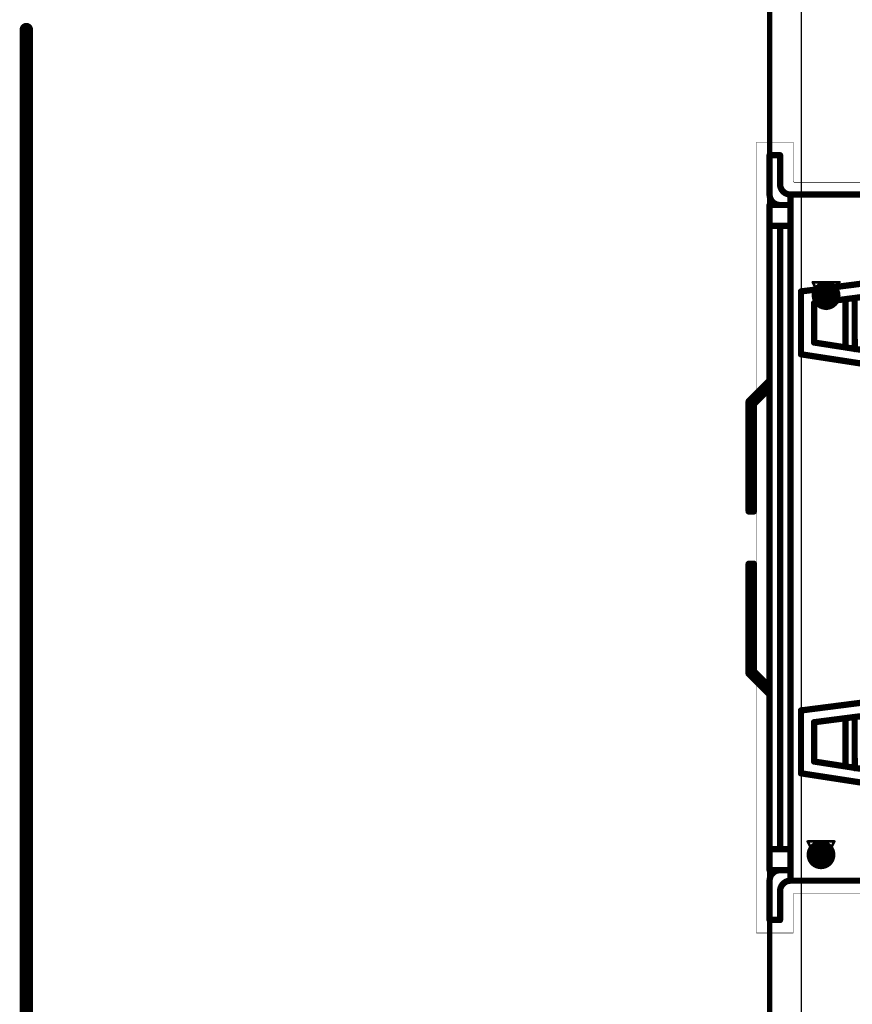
# Model space of a CAD drawing. Header units: millimetres. Extents: x 138 to 555, y 26 to 334.
# Tile 130 of 256: x 147 to 162, y 152 to 171. Entities that reach past the tile are written whole.
import ezdxf

# ---------------------------------------------------------------- set-up
doc = ezdxf.new("R2010")
doc.units = ezdxf.units.MM
for name, color, linetype in [('BottomLayer', 5, 'Continuous'), ('DrillDrawing', 1, 'Continuous'), ('KeepOutLayer', 6, 'Continuous'), ('Mechanical20', 56, 'Continuous'), ('Mechanical27', 56, 'Continuous'), ('Mechanical30', 56, 'Continuous'), ('MidLayer1', 16, 'Continuous'), ('MidLayer2', 76, 'Continuous'), ('MidLayer3', 90, 'Continuous'), ('MidLayer4', 156, 'Continuous'), ('MultiLayer', 9, 'Continuous'), ('TopLayer', 1, 'Continuous'), ('TopOverlay', 2, 'Continuous'), ('ViaHoleLayer', 16, 'Continuous')]:
    doc.layers.add(name, color=color, linetype=linetype)

# ---------------------------------------------------------------- blocks, each defined once
blk = doc.blocks.new('CON_DUAL_USB_TYPE_A_CONEXCON_5600_3081_804')
at = {"layer": 'Mechanical20', "const_width": 0.00999998}
for points in [[(-6.77500042, 0.47499778), (-6.77500042, 8.19999884)], [(6.7999991, 0.4499991), (6.7999991, 8.19999884)], [(-6.7999991, 0.4499991), (-7.55000014, 0.4499991)], [(-7.55000014, -0.2499995), (-7.55000014, 0.4499991)], [(-6.7999991, 0.4499991), (-6.77500042, 0.47499778)], [(7.55000014, 0.4499991), (6.7999991, 0.4499991)], [(7.55000014, -0.2499995), (7.55000014, 0.4499991)], [(-5.874999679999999, -0.2499995), (-7.55000014, -0.2499995)], [(7.55000014, -0.2499995), (-5.874999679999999, -0.2499995)]]:
    blk.add_lwpolyline(points, dxfattribs=at)
at = {"layer": 'Mechanical20', "const_width": 0.00499872}
for points in [[(-7.5524995, 0.4499991, 1), (-7.54750078, 0.4499991, 1)], [(-7.5524995, 0.4499991, 1), (-7.54750078, 0.4499991, 1)], [(-6.80249846, 0.4499991, 1), (-6.797499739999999, 0.4499991, 1)], [(-6.80249846, 0.4499991, 1), (-6.797499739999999, 0.4499991, 1)], [(-6.777499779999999, 0.47499778, 1), (-6.77250106, 0.47499778, 1)], [(-6.777499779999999, 0.47499778, 1), (-6.77250106, 0.47499778, 1)], [(6.797499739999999, 0.4499991, 1), (6.80249846, 0.4499991, 1)], [(6.797499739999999, 0.4499991, 1), (6.80249846, 0.4499991, 1)], [(7.54750078, 0.4499991, 1), (7.5524995, 0.4499991, 1)], [(7.54750078, 0.4499991, 1), (7.5524995, 0.4499991, 1)], [(-7.5524995, -0.2499995, 1), (-7.54750078, -0.2499995, 1)], [(-7.5524995, -0.2499995, 1), (-7.54750078, -0.2499995, 1)], [(-5.87749904, -0.2499995, 1), (-5.872500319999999, -0.2499995, 1)], [(-5.87749904, -0.2499995, 1), (-5.872500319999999, -0.2499995, 1)], [(7.54750078, -0.2499995, 1), (7.5524995, -0.2499995, 1)], [(7.54750078, -0.2499995, 1), (7.5524995, -0.2499995, 1)]]:
    blk.add_lwpolyline(points, format="xyb", close=True, dxfattribs=at)
at = {"layer": 'Mechanical27', "const_width": 0.00999998}
for points in [[(-6.5499996, 0.3999992), (-6.5499996, 17.84999986)], [(6.5499996, 0.3999992), (6.5499996, 17.84999986)], [(-4.70000076, 0.5999987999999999), (-5.69999876, 8.40000098)], [(-4.47499994, 0.85000084), (-5.449999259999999, 8.40000098)], [(-3.7249989, 0.85000084), (-2.54999998, 8.40000098)], [(-3.50000062, 0.5999987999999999), (-2.30000048, 8.40000098)], [(3.29999848, 0.5999987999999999), (2.30000048, 8.40000098)], [(3.5249993, 0.85000084), (2.54999998, 8.40000098)], [(4.27500034, 0.85000084), (5.449999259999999, 8.40000098)], [(4.49999862, 0.5999987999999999), (5.69999876, 8.40000098)], [(-3.63162088, 1.44999964), (-4.55248264, 1.44999964)], [(4.368378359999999, 1.44999964), (3.4475166, 1.44999964)], [(-3.7249989, 0.85000084), (-4.47499994, 0.85000084)], [(4.27500034, 0.85000084), (3.5249993, 0.85000084)], [(-3.50000062, 0.5999987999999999), (-4.70000076, 0.5999987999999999)], [(4.49999862, 0.5999987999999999), (3.29999848, 0.5999987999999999)], [(-6.35, 0.3999992), (-6.5499996, 0.3999992)], [(6.5499996, 0.3999992), (-6.5499996, 0.3999992)], [(-6.35, 0), (-6.35, 0.3999992)], [(-5.9500008, 0), (-5.9500008, 0.3999992)], [(5.9500008, 0.1999996), (5.9500008, 0.3999992)], [(6.34999746, -2.54e-06), (6.34999746, 0.39999666)], [(-6.750001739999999, 0.1999996), (-7.300000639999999, 0.1999996)], [(-7.300000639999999, 0), (-7.300000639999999, 0.1999996)], [(-6.750001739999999, 0.1999996), (-6.7499992, 0.20000214)], [(5.9500008, 0.1999996), (-5.9500008, 0.1999996)], [(5.9500008, 0), (5.9500008, 0.1999996)], [(6.7499992, 0.19999706), (6.74999666, 0.1999996)], [(7.2999981, 0.19999706), (6.7499992, 0.19999706)], [(7.2999981, -2.54e-06), (7.2999981, 0.19999706)], [(-6.550002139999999, 0), (-7.300000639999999, 0)], [(-6.550002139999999, 0), (-6.5499996, 2.54e-06)], [(-6.34999746, -2.54e-06), (-6.35, 0)], [(6.34999746, -2.54e-06), (-6.34999746, -2.54e-06)], [(-2.59999988, -0.3999992), (-2.99999908, 0)], [(-2.54999998, -0.2999994), (-2.84999938, 0)], [(2.54999998, -0.2999994), (2.84999938, 0)], [(2.59999988, -0.3999992), (2.99999908, 0)], [(6.5499996, -2.54e-06), (6.54999706, 0)], [(7.2999981, -2.54e-06), (6.5499996, -2.54e-06)], [(-0.499999, -0.2999994), (-2.54999998, -0.2999994)], [(-0.499999, -0.3999992), (-0.499999, -0.2999994)], [(0.499999, -0.3999992), (0.499999, -0.2999994)], [(2.54999998, -0.2999994), (0.499999, -0.2999994)], [(-0.499999, -0.3999992), (-2.59999988, -0.3999992)], [(2.59999988, -0.3999992), (0.499999, -0.3999992)]]:
    blk.add_lwpolyline(points, dxfattribs=at)
at = {"layer": 'Mechanical27', "const_width": 0.00499872}
for points in [[(-4.554982, 1.44999964, 1), (-4.54998328, 1.44999964, 1)], [(-3.63412024, 1.44999964, 1), (-3.62912152, 1.44999964, 1)], [(3.44501724, 1.44999964, 1), (3.45001596, 1.44999964, 1)], [(4.365879, 1.44999964, 1), (4.37087772, 1.44999964, 1)], [(-4.4774993, 0.85000084, 1), (-4.47250058, 0.85000084, 1)], [(-4.4774993, 0.85000084, 1), (-4.47250058, 0.85000084, 1)], [(-3.72749826, 0.85000084, 1), (-3.72249954, 0.85000084, 1)], [(-3.72749826, 0.85000084, 1), (-3.72249954, 0.85000084, 1)], [(3.52249994, 0.85000084, 1), (3.52749866, 0.85000084, 1)], [(3.52249994, 0.85000084, 1), (3.52749866, 0.85000084, 1)], [(4.272500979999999, 0.85000084, 1), (4.2774997, 0.85000084, 1)], [(4.272500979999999, 0.85000084, 1), (4.2774997, 0.85000084, 1)], [(-4.70250012, 0.5999987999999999, 1), (-4.6975014, 0.5999987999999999, 1)], [(-4.70250012, 0.5999987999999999, 1), (-4.6975014, 0.5999987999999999, 1)], [(-3.50249998, 0.5999987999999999, 1), (-3.49750126, 0.5999987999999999, 1)], [(-3.50249998, 0.5999987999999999, 1), (-3.49750126, 0.5999987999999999, 1)], [(3.29749912, 0.5999987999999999, 1), (3.30249784, 0.5999987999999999, 1)], [(3.29749912, 0.5999987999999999, 1), (3.30249784, 0.5999987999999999, 1)], [(4.49749926, 0.5999987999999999, 1), (4.502497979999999, 0.5999987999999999, 1)], [(4.49749926, 0.5999987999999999, 1), (4.502497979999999, 0.5999987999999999, 1)], [(-6.552498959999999, 0.3999992, 1), (-6.54750024, 0.3999992, 1)], [(-6.552498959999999, 0.3999992, 1), (-6.54750024, 0.3999992, 1)], [(-6.552498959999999, 0.3999992, 1), (-6.54750024, 0.3999992, 1)], [(-6.552498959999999, 0.3999992, 1), (-6.54750024, 0.3999992, 1)], [(-6.352499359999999, 0.3999992, 1), (-6.34750064, 0.3999992, 1)], [(-6.352499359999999, 0.3999992, 1), (-6.34750064, 0.3999992, 1)], [(-5.95250016, 0.3999992, 1), (-5.94750144, 0.3999992, 1)], [(5.94750144, 0.3999992, 1), (5.95250016, 0.3999992, 1)], [(6.347498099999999, 0.39999666, 1), (6.35249682, 0.39999666, 1)], [(6.547497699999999, 0.39999666, 1), (6.55249642, 0.39999666, 1)], [(6.54750024, 0.3999992, 1), (6.552498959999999, 0.3999992, 1)], [(6.54750024, 0.3999992, 1), (6.552498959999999, 0.3999992, 1)], [(-7.302499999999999, 0.1999996, 1), (-7.29750128, 0.1999996, 1)], [(-7.302499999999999, 0.1999996, 1), (-7.29750128, 0.1999996, 1)], [(-6.7525011, 0.1999996, 1), (-6.747502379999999, 0.1999996, 1)], [(-6.7525011, 0.1999996, 1), (-6.747502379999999, 0.1999996, 1)], [(-6.752498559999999, 0.20000214, 1), (-6.74749984, 0.20000214, 1)], [(-6.752498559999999, 0.20000214, 1), (-6.74749984, 0.20000214, 1)], [(-6.352499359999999, 0.1999996, 1), (-6.34750064, 0.1999996, 1)], [(-5.95250016, 0.1999996, 1), (-5.94750144, 0.1999996, 1)], [(5.94750144, 0.1999996, 1), (5.95250016, 0.1999996, 1)], [(5.94750144, 0.1999996, 1), (5.95250016, 0.1999996, 1)], [(5.94750144, 0.1999996, 1), (5.95250016, 0.1999996, 1)], [(6.347498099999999, 0.19999706, 1), (6.35249682, 0.19999706, 1)], [(6.7474973, 0.1999996, 1), (6.75249602, 0.1999996, 1)], [(6.7474973, 0.1999996, 1), (6.75249602, 0.1999996, 1)], [(6.74749984, 0.19999706, 1), (6.752498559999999, 0.19999706, 1)], [(6.74749984, 0.19999706, 1), (6.752498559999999, 0.19999706, 1)], [(7.29749874, 0.19999706, 1), (7.30249746, 0.19999706, 1)], [(7.29749874, 0.19999706, 1), (7.30249746, 0.19999706, 1)], [(-7.302499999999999, 0, 1), (-7.29750128, 0, 1)], [(-7.302499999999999, 0, 1), (-7.29750128, 0, 1)], [(-6.5525015, 0, 1), (-6.547502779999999, 0, 1)], [(-6.5525015, 0, 1), (-6.547502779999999, 0, 1)], [(-6.552498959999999, 2.54e-06, 1), (-6.54750024, 2.54e-06, 1)], [(-6.552498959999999, 2.54e-06, 1), (-6.54750024, 2.54e-06, 1)], [(-6.352499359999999, 0, 1), (-6.34750064, 0, 1)], [(-6.352499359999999, 0, 1), (-6.34750064, 0, 1)], [(-6.35249682, -2.54e-06, 1), (-6.347498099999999, -2.54e-06, 1)], [(-6.35249682, -2.54e-06, 1), (-6.347498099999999, -2.54e-06, 1)], [(-5.95250016, 0, 1), (-5.94750144, 0, 1)], [(-3.00249844, 0, 1), (-2.99749972, 0, 1)], [(-2.85249874, 0, 1), (-2.84750002, 0, 1)], [(2.84750002, 0, 1), (2.85249874, 0, 1)], [(2.99749972, 0, 1), (3.00249844, 0, 1)], [(5.94750144, 0, 1), (5.95250016, 0, 1)], [(6.347498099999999, -2.54e-06, 1), (6.35249682, -2.54e-06, 1)], [(6.347498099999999, -2.54e-06, 1), (6.35249682, -2.54e-06, 1)], [(6.547497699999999, 0, 1), (6.55249642, 0, 1)], [(6.547497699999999, 0, 1), (6.55249642, 0, 1)], [(6.54750024, -2.54e-06, 1), (6.552498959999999, -2.54e-06, 1)], [(6.54750024, -2.54e-06, 1), (6.552498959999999, -2.54e-06, 1)], [(7.29749874, -2.54e-06, 1), (7.30249746, -2.54e-06, 1)], [(7.29749874, -2.54e-06, 1), (7.30249746, -2.54e-06, 1)], [(-2.55249934, -0.2999994, 1), (-2.54750062, -0.2999994, 1)], [(-2.55249934, -0.2999994, 1), (-2.54750062, -0.2999994, 1)], [(-0.5024983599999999, -0.2999994, 1), (-0.49749964, -0.2999994, 1)], [(-0.5024983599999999, -0.2999994, 1), (-0.49749964, -0.2999994, 1)], [(0.49749964, -0.2999994, 1), (0.5024983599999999, -0.2999994, 1)], [(0.49749964, -0.2999994, 1), (0.5024983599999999, -0.2999994, 1)], [(2.54750062, -0.2999994, 1), (2.55249934, -0.2999994, 1)], [(2.54750062, -0.2999994, 1), (2.55249934, -0.2999994, 1)], [(-2.60249924, -0.3999992, 1), (-2.59750052, -0.3999992, 1)], [(-2.60249924, -0.3999992, 1), (-2.59750052, -0.3999992, 1)], [(-0.5024983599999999, -0.3999992, 1), (-0.49749964, -0.3999992, 1)], [(-0.5024983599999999, -0.3999992, 1), (-0.49749964, -0.3999992, 1)], [(0.49749964, -0.3999992, 1), (0.5024983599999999, -0.3999992, 1)], [(0.49749964, -0.3999992, 1), (0.5024983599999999, -0.3999992, 1)], [(2.59750052, -0.3999992, 1), (2.60249924, -0.3999992, 1)], [(2.59750052, -0.3999992, 1), (2.60249924, -0.3999992, 1)]]:
    blk.add_lwpolyline(points, format="xyb", close=True, dxfattribs=at)
at = {"layer": 'Mechanical27', "const_width": 0.00999998}
for points in [[(-6.5499996, 0.3999992, -0.4142098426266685), (-6.7499992, 0.20000214)], [(6.74999666, 0.1999996, -0.4142098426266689), (6.54999706, 0.39999666)], [(-6.35, 0.1999996, -0.4142098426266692), (-6.5499996, 2.54e-06)], [(6.54999706, 0, -0.4142098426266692), (6.34999746, 0.19999706)]]:
    blk.add_lwpolyline(points, format="xyb", dxfattribs=at)
at = {"layer": 'TopOverlay', "const_width": 0.11999976}
for points in [[(-4.70000076, 0.6000013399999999), (-5.69999876, 8.40000352)], [(-4.47499994, 0.85000338), (-5.449999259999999, 8.40000352)], [(-3.7249989, 0.85000338), (-2.54999998, 8.40000352)], [(-3.50000062, 0.6000013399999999), (-2.30000048, 8.40000352)], [(3.29999848, 0.6000013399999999), (2.30000048, 8.40000352)], [(3.5249993, 0.85000338), (2.54999998, 8.40000352)], [(4.27500034, 0.85000338), (5.449999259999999, 8.40000352)], [(4.49999862, 0.6000013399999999), (5.69999876, 8.40000352)], [(-6.5499996, 0.40000174), (-6.5499996, 8.22500006)], [(6.5499996, 0.40000174), (6.5499996, 8.22500006)], [(-4.57499974, 1.62435286), (-3.60000042, 1.6250031)], [(-3.63162088, 1.45000218), (-4.55248264, 1.45000218)], [(3.4249995, 1.62435286), (4.39999882, 1.6250031)], [(4.368378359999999, 1.45000218), (3.4475166, 1.45000218)], [(-3.7249989, 0.85000338), (-4.47499994, 0.85000338)], [(4.27500034, 0.85000338), (3.5249993, 0.85000338)], [(-3.50000062, 0.6000013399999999), (-4.70000076, 0.6000013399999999)], [(4.49999862, 0.6000013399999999), (3.29999848, 0.6000013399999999)], [(-6.35, 0.40000174), (-6.5499996, 0.40000174)], [(6.5499996, 0.40000174), (-6.5499996, 0.40000174)], [(-6.35, 2.54e-06), (-6.35, 0.40000174)], [(-5.9500008, 2.54e-06), (-5.9500008, 0.40000174)], [(5.9500008, 0.20000214), (5.9500008, 0.40000174)], [(6.34999746, 0), (6.34999746, 0.3999992)], [(-6.750001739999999, 0.20000214), (-7.300000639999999, 0.20000214)], [(-7.300000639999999, 2.54e-06), (-7.300000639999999, 0.20000214)], [(-6.750001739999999, 0.20000214), (-6.7499992, 0.20000468)], [(5.9500008, 0.20000214), (-5.9500008, 0.20000214)], [(5.9500008, 2.54e-06), (5.9500008, 0.20000214)], [(6.7499992, 0.1999996), (6.74999666, 0.20000214)], [(7.2999981, 0.1999996), (6.7499992, 0.1999996)], [(7.2999981, 0), (7.2999981, 0.1999996)], [(-6.550002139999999, 2.54e-06), (-7.300000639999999, 2.54e-06)], [(-6.550002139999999, 2.54e-06), (-6.5499996, 5.08e-06)], [(-6.34999746, 0), (-6.35, 2.54e-06)], [(6.34999746, 0), (-6.34999746, 0)], [(-2.59999988, -0.39999666), (-2.99999908, 2.54e-06)], [(-2.54999998, -0.29999686), (-2.84999938, 2.54e-06)], [(2.54999998, -0.29999686), (2.84999938, 2.54e-06)], [(2.59999988, -0.39999666), (2.99999908, 2.54e-06)], [(6.5499996, 0), (6.54999706, 2.54e-06)], [(7.2999981, 0), (6.5499996, 0)], [(-0.499999, -0.39999666), (-2.59999988, -0.39999666)], [(-0.499999, -0.29999686), (-2.54999998, -0.29999686)], [(-0.499999, -0.39999666), (-0.499999, -0.29999686)], [(0.499999, -0.39999666), (0.499999, -0.29999686)], [(2.54999998, -0.29999686), (0.499999, -0.29999686)], [(2.59999988, -0.39999666), (0.499999, -0.39999666)]]:
    blk.add_lwpolyline(points, dxfattribs=at)
at = {"layer": 'TopOverlay', "const_width": 0.05999988}
for points in [[(-4.60499968, 1.62435286, 1), (-4.544999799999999, 1.62435286, 1)], [(-4.58248258, 1.45000218, 1), (-4.522482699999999, 1.45000218, 1)], [(-3.66162082, 1.45000218, 1), (-3.60162094, 1.45000218, 1)], [(-3.63000036, 1.6250031, 1), (-3.57000048, 1.6250031, 1)], [(3.39499956, 1.62435286, 1), (3.45499944, 1.62435286, 1)], [(3.41751666, 1.45000218, 1), (3.47751654, 1.45000218, 1)], [(4.33837842, 1.45000218, 1), (4.3983783, 1.45000218, 1)], [(4.36999888, 1.6250031, 1), (4.42999876, 1.6250031, 1)], [(-4.50499988, 0.85000338, 1), (-4.444999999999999, 0.85000338, 1)], [(-4.50499988, 0.85000338, 1), (-4.444999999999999, 0.85000338, 1)], [(-3.75499884, 0.85000338, 1), (-3.69499896, 0.85000338, 1)], [(-3.75499884, 0.85000338, 1), (-3.69499896, 0.85000338, 1)], [(3.49499936, 0.85000338, 1), (3.55499924, 0.85000338, 1)], [(3.49499936, 0.85000338, 1), (3.55499924, 0.85000338, 1)], [(4.245000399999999, 0.85000338, 1), (4.30500028, 0.85000338, 1)], [(4.245000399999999, 0.85000338, 1), (4.30500028, 0.85000338, 1)], [(-4.7300007, 0.6000013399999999, 1), (-4.670000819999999, 0.6000013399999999, 1)], [(-4.7300007, 0.6000013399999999, 1), (-4.670000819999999, 0.6000013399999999, 1)], [(-3.53000056, 0.6000013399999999, 1), (-3.47000068, 0.6000013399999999, 1)], [(-3.53000056, 0.6000013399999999, 1), (-3.47000068, 0.6000013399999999, 1)], [(3.26999854, 0.6000013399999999, 1), (3.32999842, 0.6000013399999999, 1)], [(3.26999854, 0.6000013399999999, 1), (3.32999842, 0.6000013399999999, 1)], [(4.46999868, 0.6000013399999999, 1), (4.52999856, 0.6000013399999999, 1)], [(4.46999868, 0.6000013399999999, 1), (4.52999856, 0.6000013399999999, 1)], [(-6.579999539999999, 0.40000174, 1), (-6.51999966, 0.40000174, 1)], [(-6.579999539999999, 0.40000174, 1), (-6.51999966, 0.40000174, 1)], [(-6.579999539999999, 0.40000174, 1), (-6.51999966, 0.40000174, 1)], [(-6.579999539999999, 0.40000174, 1), (-6.51999966, 0.40000174, 1)], [(-6.379999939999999, 0.40000174, 1), (-6.32000006, 0.40000174, 1)], [(-6.379999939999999, 0.40000174, 1), (-6.32000006, 0.40000174, 1)], [(-5.980000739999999, 0.40000174, 1), (-5.92000086, 0.40000174, 1)], [(5.92000086, 0.40000174, 1), (5.980000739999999, 0.40000174, 1)], [(6.319997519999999, 0.3999992, 1), (6.3799974, 0.3999992, 1)], [(6.519997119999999, 0.3999992, 1), (6.579997, 0.3999992, 1)], [(6.51999966, 0.40000174, 1), (6.579999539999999, 0.40000174, 1)], [(6.51999966, 0.40000174, 1), (6.579999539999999, 0.40000174, 1)], [(-7.330000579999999, 0.20000214, 1), (-7.2700007, 0.20000214, 1)], [(-7.330000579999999, 0.20000214, 1), (-7.2700007, 0.20000214, 1)], [(-6.78000168, 0.20000214, 1), (-6.720001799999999, 0.20000214, 1)], [(-6.78000168, 0.20000214, 1), (-6.720001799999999, 0.20000214, 1)], [(-6.779999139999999, 0.20000468, 1), (-6.71999926, 0.20000468, 1)], [(-6.779999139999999, 0.20000468, 1), (-6.71999926, 0.20000468, 1)], [(-6.379999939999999, 0.20000214, 1), (-6.32000006, 0.20000214, 1)], [(-5.980000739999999, 0.20000214, 1), (-5.92000086, 0.20000214, 1)], [(5.92000086, 0.20000214, 1), (5.980000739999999, 0.20000214, 1)], [(5.92000086, 0.20000214, 1), (5.980000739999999, 0.20000214, 1)], [(5.92000086, 0.20000214, 1), (5.980000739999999, 0.20000214, 1)], [(6.319997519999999, 0.1999996, 1), (6.3799974, 0.1999996, 1)], [(6.719996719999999, 0.20000214, 1), (6.7799966, 0.20000214, 1)], [(6.719996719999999, 0.20000214, 1), (6.7799966, 0.20000214, 1)], [(6.71999926, 0.1999996, 1), (6.779999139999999, 0.1999996, 1)], [(6.71999926, 0.1999996, 1), (6.779999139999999, 0.1999996, 1)], [(7.269998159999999, 0.1999996, 1), (7.32999804, 0.1999996, 1)], [(7.269998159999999, 0.1999996, 1), (7.32999804, 0.1999996, 1)], [(-7.330000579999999, 2.54e-06, 1), (-7.2700007, 2.54e-06, 1)], [(-7.330000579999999, 2.54e-06, 1), (-7.2700007, 2.54e-06, 1)], [(-6.58000208, 2.54e-06, 1), (-6.5200022, 2.54e-06, 1)], [(-6.58000208, 2.54e-06, 1), (-6.5200022, 2.54e-06, 1)], [(-6.579999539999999, 5.08e-06, 1), (-6.51999966, 5.08e-06, 1)], [(-6.579999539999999, 5.08e-06, 1), (-6.51999966, 5.08e-06, 1)], [(-6.379999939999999, 2.54e-06, 1), (-6.32000006, 2.54e-06, 1)], [(-6.379999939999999, 2.54e-06, 1), (-6.32000006, 2.54e-06, 1)], [(-6.3799974, 0, 1), (-6.319997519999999, 0, 1)], [(-6.3799974, 0, 1), (-6.319997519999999, 0, 1)], [(-5.980000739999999, 2.54e-06, 1), (-5.92000086, 2.54e-06, 1)], [(-3.02999902, 2.54e-06, 1), (-2.96999914, 2.54e-06, 1)], [(-2.87999932, 2.54e-06, 1), (-2.81999944, 2.54e-06, 1)], [(2.81999944, 2.54e-06, 1), (2.87999932, 2.54e-06, 1)], [(2.96999914, 2.54e-06, 1), (3.02999902, 2.54e-06, 1)], [(5.92000086, 2.54e-06, 1), (5.980000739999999, 2.54e-06, 1)], [(6.319997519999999, 0, 1), (6.3799974, 0, 1)], [(6.319997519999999, 0, 1), (6.3799974, 0, 1)], [(6.519997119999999, 2.54e-06, 1), (6.579997, 2.54e-06, 1)], [(6.519997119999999, 2.54e-06, 1), (6.579997, 2.54e-06, 1)], [(6.51999966, 0, 1), (6.579999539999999, 0, 1)], [(6.51999966, 0, 1), (6.579999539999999, 0, 1)], [(7.269998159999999, 0, 1), (7.32999804, 0, 1)], [(7.269998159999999, 0, 1), (7.32999804, 0, 1)], [(-2.62999982, -0.39999666, 1), (-2.56999994, -0.39999666, 1)], [(-2.62999982, -0.39999666, 1), (-2.56999994, -0.39999666, 1)], [(-2.57999992, -0.29999686, 1), (-2.52000004, -0.29999686, 1)], [(-2.57999992, -0.29999686, 1), (-2.52000004, -0.29999686, 1)], [(-0.5299989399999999, -0.29999686, 1), (-0.46999906, -0.29999686, 1)], [(-0.5299989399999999, -0.29999686, 1), (-0.46999906, -0.29999686, 1)], [(-0.5299989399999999, -0.39999666, 1), (-0.46999906, -0.39999666, 1)], [(-0.5299989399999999, -0.39999666, 1), (-0.46999906, -0.39999666, 1)], [(0.46999906, -0.29999686, 1), (0.5299989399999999, -0.29999686, 1)], [(0.46999906, -0.29999686, 1), (0.5299989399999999, -0.29999686, 1)], [(0.46999906, -0.39999666, 1), (0.5299989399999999, -0.39999666, 1)], [(0.46999906, -0.39999666, 1), (0.5299989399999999, -0.39999666, 1)], [(2.52000004, -0.29999686, 1), (2.57999992, -0.29999686, 1)], [(2.52000004, -0.29999686, 1), (2.57999992, -0.29999686, 1)], [(2.56999994, -0.39999666, 1), (2.62999982, -0.39999666, 1)], [(2.56999994, -0.39999666, 1), (2.62999982, -0.39999666, 1)]]:
    blk.add_lwpolyline(points, format="xyb", close=True, dxfattribs=at)
at = {"layer": 'TopOverlay', "const_width": 0.11999976}
for points in [[(-6.5499996, 0.40000174, -0.4142098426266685), (-6.7499992, 0.20000468)], [(6.74999666, 0.20000214, -0.4142098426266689), (6.54999706, 0.3999992)], [(-6.35, 0.20000214, -0.4142098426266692), (-6.5499996, 5.08e-06)], [(6.54999706, 2.54e-06, -0.4142098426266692), (6.34999746, 0.1999996)]]:
    blk.add_lwpolyline(points, format="xyb", dxfattribs=at)

msp = doc.modelspace()

# ---------------------------------------------------------------- linework, layer by layer
at = {"layer": 'BottomLayer'}
msp.add_line((161.43219682, 62.11912899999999), (161.43219682, 181.54124474), dxfattribs=at)
at = {"layer": 'BottomLayer', "const_width": 0.27499818}
for points in [[(161.76218854, 165.97879174, 1), (162.03718926, 165.97879174, 1)], [(161.66468048, 155.30187126, 1), (161.9396812, 155.30187126, 1)]]:
    msp.add_lwpolyline(points, format="xyb", close=True, dxfattribs=at)
at = {"layer": 'DrillDrawing'}
for points, const_width in [([(160.8204556, 61.50738777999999), (160.8204556, 311.50738816)], 0.0999998), ([(146.6294756, 61.50739032), (146.6294756, 171.05809324)], 0.254), ([(161.6456889, 166.23279174), (162.1536889, 166.23279174)], 0.0508), ([(161.6456889, 166.23279174), (161.8996889, 165.72479174)], 0.0508), ([(161.8996889, 165.72479174), (162.1536889, 166.23279174)], 0.0508), ([(161.7472889, 166.13119174), (162.0520889, 166.13119174)], 0.0508), ([(161.7472889, 166.13119174), (161.8996889, 165.82639174)], 0.0508), ([(161.8996889, 165.82639174), (162.0520889, 166.13119174)], 0.0508), ([(161.54818084, 155.55587126), (162.05618084, 155.55587126)], 0.0508), ([(161.54818084, 155.55587126), (161.80218084, 155.04787126)], 0.0508), ([(161.64978084, 155.45427126), (161.95458084, 155.45427126)], 0.0508), ([(161.64978084, 155.45427126), (161.80218084, 155.14947126)], 0.0508), ([(161.80218084, 155.04787126), (162.05618084, 155.55587126)], 0.0508), ([(161.80218084, 155.14947126), (161.95458084, 155.45427126)], 0.0508)]:
    msp.add_lwpolyline(points, dxfattribs=dict(at, const_width=const_width))
for points, const_width in [([(146.5659756, 171.05809324, 1), (146.6929756, 171.05809324, 1)], 0.127), ([(161.6329889, 166.23279174, 1), (161.6583889, 166.23279174, 1)], 0.0254), ([(161.6329889, 166.23279174, 1), (161.6583889, 166.23279174, 1)], 0.0254), ([(162.1409889, 166.23279174, 1), (162.1663889, 166.23279174, 1)], 0.0254), ([(162.1409889, 166.23279174, 1), (162.1663889, 166.23279174, 1)], 0.0254), ([(161.7345889, 166.13119174, 1), (161.7599889, 166.13119174, 1)], 0.0254), ([(161.7345889, 166.13119174, 1), (161.7599889, 166.13119174, 1)], 0.0254), ([(162.0393889, 166.13119174, 1), (162.0647889, 166.13119174, 1)], 0.0254), ([(162.0393889, 166.13119174, 1), (162.0647889, 166.13119174, 1)], 0.0254), ([(161.8869889, 165.82639174, 1), (161.9123889, 165.82639174, 1)], 0.0254), ([(161.8869889, 165.82639174, 1), (161.9123889, 165.82639174, 1)], 0.0254), ([(161.8869889, 165.72479174, 1), (161.9123889, 165.72479174, 1)], 0.0254), ([(161.8869889, 165.72479174, 1), (161.9123889, 165.72479174, 1)], 0.0254), ([(161.53548084, 155.55587126, 1), (161.56088084, 155.55587126, 1)], 0.0254), ([(161.53548084, 155.55587126, 1), (161.56088084, 155.55587126, 1)], 0.0254), ([(161.63708084, 155.45427126, 1), (161.66248084, 155.45427126, 1)], 0.0254), ([(161.63708084, 155.45427126, 1), (161.66248084, 155.45427126, 1)], 0.0254), ([(161.94188084, 155.45427126, 1), (161.96728084, 155.45427126, 1)], 0.0254), ([(161.94188084, 155.45427126, 1), (161.96728084, 155.45427126, 1)], 0.0254), ([(162.04348084, 155.55587126, 1), (162.06888084, 155.55587126, 1)], 0.0254), ([(162.04348084, 155.55587126, 1), (162.06888084, 155.55587126, 1)], 0.0254), ([(161.78948084, 155.14947126, 1), (161.81488084, 155.14947126, 1)], 0.0254), ([(161.78948084, 155.14947126, 1), (161.81488084, 155.14947126, 1)], 0.0254), ([(161.78948084, 155.04787126, 1), (161.81488084, 155.04787126, 1)], 0.0254), ([(161.78948084, 155.04787126, 1), (161.81488084, 155.04787126, 1)], 0.0254)]:
    msp.add_lwpolyline(points, format="xyb", close=True, dxfattribs=dict(at, const_width=const_width))
at = {"layer": 'KeepOutLayer', "const_width": 0.0999998}
msp.add_lwpolyline([(160.8204556, 61.50738777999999), (160.8204556, 311.50738816)], dxfattribs=at)
at = {"layer": 'Mechanical27', "const_width": 0.0999998}
msp.add_lwpolyline([(160.8204556, 61.50738777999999), (160.8204556, 311.50738816)], dxfattribs=at)
at = {"layer": 'Mechanical30', "const_width": 0.0999998}
msp.add_lwpolyline([(160.8204556, 61.50738777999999), (160.8204556, 311.50738816)], dxfattribs=at)
at = {"layer": 'MidLayer1', "const_width": 0.27499818}
for points in [[(161.76218854, 165.97879174, 1), (162.03718926, 165.97879174, 1)], [(161.66468048, 155.30187126, 1), (161.9396812, 155.30187126, 1)]]:
    msp.add_lwpolyline(points, format="xyb", close=True, dxfattribs=at)
at = {"layer": 'MidLayer2'}
msp.add_line((161.43219682, 62.11912899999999), (161.43219682, 181.54124474), dxfattribs=at)
at = {"layer": 'MidLayer2', "const_width": 0.27499818}
for points in [[(161.76218854, 165.97879174, 1), (162.03718926, 165.97879174, 1)], [(161.66468048, 155.30187126, 1), (161.9396812, 155.30187126, 1)]]:
    msp.add_lwpolyline(points, format="xyb", close=True, dxfattribs=at)
at = {"layer": 'MidLayer3'}
msp.add_line((161.43219682, 62.11912899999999), (161.43219682, 181.62617472), dxfattribs=at)
at = {"layer": 'MidLayer3', "const_width": 0.27499818}
for points in [[(161.76218854, 165.97879174, 1), (162.03718926, 165.97879174, 1)], [(161.66468048, 155.30187126, 1), (161.9396812, 155.30187126, 1)]]:
    msp.add_lwpolyline(points, format="xyb", close=True, dxfattribs=at)
at = {"layer": 'MidLayer4', "const_width": 0.27499818}
for points in [[(161.76218854, 165.97879174, 1), (162.03718926, 165.97879174, 1)], [(161.66468048, 155.30187126, 1), (161.9396812, 155.30187126, 1)]]:
    msp.add_lwpolyline(points, format="xyb", close=True, dxfattribs=at)
at = {"layer": 'MultiLayer', "const_width": 0.27499818}
for points in [[(161.76218854, 165.97879174, 1), (162.03718926, 165.97879174, 1)], [(161.66468048, 155.30187126, 1), (161.9396812, 155.30187126, 1)]]:
    msp.add_lwpolyline(points, format="xyb", close=True, dxfattribs=at)
at = {"layer": 'TopLayer'}
msp.add_line((161.43219682, 62.11912899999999), (161.43219682, 181.54124474), dxfattribs=at)
at = {"layer": 'TopLayer', "const_width": 0.27499818}
for points in [[(161.76218854, 165.97879174, 1), (162.03718926, 165.97879174, 1)], [(161.66468048, 155.30187126, 1), (161.9396812, 155.30187126, 1)]]:
    msp.add_lwpolyline(points, format="xyb", close=True, dxfattribs=at)
at = {"layer": 'ViaHoleLayer', "const_width": 0.1499997}
for points in [[(161.82469032, 165.97879174, 1), (161.97468748, 165.97879174, 1)], [(161.72718226, 155.30187126, 1), (161.87717942, 155.30187126, 1)]]:
    msp.add_lwpolyline(points, format="xyb", close=True, dxfattribs=at)

# ---------------------------------------------------------------- block references
at = {"rotation": 270}
msp.add_blockref('CON_DUAL_USB_TYPE_A_CONEXCON_5600_3081_804', (160.8204556, 161.35738874), dxfattribs=at)

doc.saveas('drawing.dxf')
